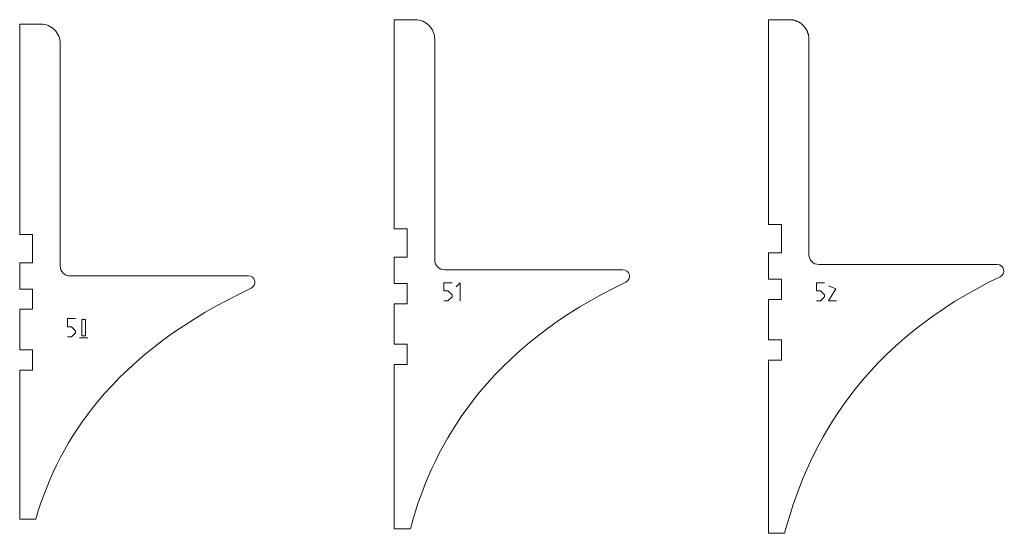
# Model space of a CAD drawing. Header units: millimetres. Extents: x -4788 to 4819, y -2871 to 1655.
# Tile 72 of 102: x -1468 to -253, y -1004 to -369. Entities that reach past the tile are written whole.
import ezdxf

# ---------------------------------------------------------------- set-up
doc = ezdxf.new("R2010")
doc.units = ezdxf.units.MM
doc.header["$MEASUREMENT"] = 0
doc.layers.add('1ST_SET_NUMBERS', color=7, linetype='Continuous')
doc.layers.add('1ST_SET_VECTORS', color=7, linetype='Continuous')

msp = doc.modelspace()

# ---------------------------------------------------------------- linework, layer by layer
at = {"layer": '1ST_SET_NUMBERS', "color": 1, "lineweight": 9}
for points, knots in [([(-934.7956, -694.1877), (-934.7956, -694.1877), (-944.7956, -694.1877), (-944.7956, -694.1877), (-944.7956, -694.1877), (-944.7956, -694.1877), (-944.7956, -704.1877), (-944.7956, -704.1877), (-944.7956, -704.1877), (-944.7956, -704.1877), (-939.7956, -704.1877), (-939.7956, -704.1877), (-939.7956, -704.1877), (-939.7956, -704.1877), (-934.7956, -709.1877), (-934.7956, -709.1877), (-934.7956, -709.1877), (-934.7956, -709.1877), (-934.7956, -711.6877), (-934.7956, -711.6877), (-934.7956, -711.6877), (-934.7956, -711.6877), (-939.7956, -716.6877), (-939.7956, -716.6877), (-939.7956, -716.6877), (-939.7956, -716.6877), (-944.7956, -716.6877), (-944.7956, -716.6877)], [0, 0, 0, 0, 0.125, 0.125, 0.125, 0.125, 0.25, 0.25, 0.25, 0.25, 0.375, 0.375, 0.375, 0.375, 0.5, 0.5, 0.5, 0.5, 0.625, 0.625, 0.625, 0.625, 0.75, 0.75, 0.75, 0.75, 1, 1, 1, 1]), ([(-929.7956, -699.1877), (-929.7956, -699.1877), (-924.7956, -694.1877), (-924.7956, -694.1877), (-924.7956, -694.1877), (-924.7956, -694.1877), (-924.7956, -716.6877), (-924.7956, -716.6877)], [0, 0, 0, 0, 0.333333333, 0.333333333, 0.333333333, 0.333333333, 1, 1, 1, 1]), ([(-475.2956, -694.1877), (-475.2956, -694.1877), (-485.2956, -694.1877), (-485.2956, -694.1877), (-485.2956, -694.1877), (-485.2956, -694.1877), (-485.2956, -704.1877), (-485.2956, -704.1877), (-485.2956, -704.1877), (-485.2956, -704.1877), (-480.2956, -704.1877), (-480.2956, -704.1877), (-480.2956, -704.1877), (-480.2956, -704.1877), (-475.2956, -709.1877), (-475.2956, -709.1877), (-475.2956, -709.1877), (-475.2956, -709.1877), (-475.2956, -711.6877), (-475.2956, -711.6877), (-475.2956, -711.6877), (-475.2956, -711.6877), (-480.2956, -716.6877), (-480.2956, -716.6877), (-480.2956, -716.6877), (-480.2956, -716.6877), (-485.2956, -716.6877), (-485.2956, -716.6877)], [0, 0, 0, 0, 0.125, 0.125, 0.125, 0.125, 0.25, 0.25, 0.25, 0.25, 0.375, 0.375, 0.375, 0.375, 0.5, 0.5, 0.5, 0.5, 0.625, 0.625, 0.625, 0.625, 0.75, 0.75, 0.75, 0.75, 1, 1, 1, 1]), ([(-460.2956, -716.6877), (-460.2956, -716.6877), (-470.2956, -716.6877), (-470.2956, -716.6877), (-470.2956, -716.6877), (-470.2956, -716.6877), (-461.0726, -701.9813), (-461.0726, -701.9813), (-461.0726, -701.9813), (-461.0726, -701.9813), (-470.2956, -697.9377), (-470.2956, -697.9377)], [0, 0, 0, 0, 0.25, 0.25, 0.25, 0.25, 0.5, 0.5, 0.5, 0.5, 1, 1, 1, 1]), ([(-1399.2956, -738.5767), (-1399.2956, -738.5767), (-1409.2956, -738.5767), (-1409.2956, -738.5767), (-1409.2956, -738.5767), (-1409.2956, -738.5767), (-1409.2956, -748.5767), (-1409.2956, -748.5767), (-1409.2956, -748.5767), (-1409.2956, -748.5767), (-1404.2956, -748.5767), (-1404.2956, -748.5767), (-1404.2956, -748.5767), (-1404.2956, -748.5767), (-1399.2956, -753.5767), (-1399.2956, -753.5767), (-1399.2956, -753.5767), (-1399.2956, -753.5767), (-1399.2956, -756.0767), (-1399.2956, -756.0767), (-1399.2956, -756.0767), (-1399.2956, -756.0767), (-1404.2956, -761.0767), (-1404.2956, -761.0767), (-1404.2956, -761.0767), (-1404.2956, -761.0767), (-1409.2956, -761.0767), (-1409.2956, -761.0767)], [0, 0, 0, 0, 0.125, 0.125, 0.125, 0.125, 0.25, 0.25, 0.25, 0.25, 0.375, 0.375, 0.375, 0.375, 0.5, 0.5, 0.5, 0.5, 0.625, 0.625, 0.625, 0.625, 0.75, 0.75, 0.75, 0.75, 1, 1, 1, 1]), ([(-1391.4182, -739.7559), (-1391.4182, -739.7559), (-1391.4182, -759.8974), (-1391.4182, -759.8974), (-1391.4182, -759.8974), (-1391.4182, -759.8974), (-1387.1729, -759.8974), (-1387.1729, -759.8974), (-1387.1729, -759.8974), (-1387.1729, -759.8974), (-1387.1729, -739.7559), (-1387.1729, -739.7559), (-1387.1729, -739.7559), (-1387.1729, -739.7559), (-1391.4182, -739.7559), (-1391.4182, -739.7559)], [0, 0, 0, 0, 0.2, 0.2, 0.2, 0.2, 0.4, 0.4, 0.4, 0.4, 0.6, 0.6, 0.6, 0.6, 1, 1, 1, 1])]:
    msp.add_open_spline(points, degree=3, knots=knots, dxfattribs=at)
msp.add_open_spline([(-1394.2956, -762.3267), (-1394.2956, -762.3267), (-1384.2956, -762.3267), (-1384.2956, -762.3267)], degree=3, dxfattribs=at)
at = {"layer": '1ST_SET_VECTORS', "lineweight": 9}
for points, knots in [([(-1442.2125, -374.832), (-1435.8505, -374.8287), (-1429.7478, -377.3528), (-1425.2469, -381.8491), (-1425.2469, -381.8491), (-1420.746, -386.3454), (-1418.2156, -392.4759), (-1418.2125, -398.8379), (-1418.2125, -398.8379), (-1418.2125, -398.8379), (-1418.2125, -673.7655), (-1418.2125, -673.7655), (-1418.2125, -673.7655), (-1418.2106, -676.9503), (-1416.9437, -680.0039), (-1414.6904, -682.2545), (-1414.6904, -682.2545), (-1412.4371, -684.5051), (-1409.3972, -685.7684), (-1406.2125, -685.7666), (-1406.2125, -685.7666), (-1406.2125, -685.7666), (-1186.0791, -685.7667), (-1186.0791, -685.7667), (-1186.0791, -685.7667), (-1182.3444, -685.7179), (-1179.0756, -688.2668), (-1178.2125, -691.9008), (-1178.2125, -691.9008), (-1177.3494, -695.5347), (-1179.3113, -699.3699), (-1182.6691, -701.0057), (-1182.6691, -701.0057), (-1182.6691, -701.0057), (-1197.5256, -708.2023), (-1197.5256, -708.2023), (-1197.5256, -708.2023), (-1197.5256, -708.2023), (-1211.9813, -715.6101), (-1211.9813, -715.6101), (-1211.9813, -715.6101), (-1211.9813, -715.6101), (-1226.0362, -723.2293), (-1226.0362, -723.2293), (-1226.0362, -723.2293), (-1226.0362, -723.2293), (-1239.6902, -731.0597), (-1239.6902, -731.0597), (-1239.6902, -731.0597), (-1239.6902, -731.0597), (-1252.9434, -739.1013), (-1252.9434, -739.1013), (-1252.9434, -739.1013), (-1252.9434, -739.1013), (-1265.7957, -747.3543), (-1265.7957, -747.3543), (-1265.7957, -747.3543), (-1265.7957, -747.3543), (-1278.2472, -755.8185), (-1278.2472, -755.8185), (-1278.2472, -755.8185), (-1278.2472, -755.8185), (-1290.2979, -764.494), (-1290.2979, -764.494), (-1290.2979, -764.494), (-1290.2979, -764.494), (-1301.9478, -773.3807), (-1301.9478, -773.3807), (-1301.9478, -773.3807), (-1301.9478, -773.3807), (-1313.1968, -782.4788), (-1313.1968, -782.4788), (-1313.1968, -782.4788), (-1313.1968, -782.4788), (-1324.045, -791.7881), (-1324.045, -791.7881), (-1324.045, -791.7881), (-1324.045, -791.7881), (-1334.4924, -801.3087), (-1334.4924, -801.3087), (-1334.4924, -801.3087), (-1334.4924, -801.3087), (-1344.5389, -811.0405), (-1344.5389, -811.0405), (-1344.5389, -811.0405), (-1344.5389, -811.0405), (-1354.1846, -820.9836), (-1354.1846, -820.9836), (-1354.1846, -820.9836), (-1354.1846, -820.9836), (-1363.4295, -831.138), (-1363.4295, -831.138), (-1363.4295, -831.138), (-1363.4295, -831.138), (-1372.2735, -841.5037), (-1372.2735, -841.5037), (-1372.2735, -841.5037), (-1372.2735, -841.5037), (-1378.7919, -849.6058), (-1378.7919, -849.6058), (-1378.7919, -849.6058), (-1378.7919, -849.6058), (-1385.074, -857.8324), (-1385.074, -857.8324), (-1385.074, -857.8324), (-1385.074, -857.8324), (-1391.1198, -866.1836), (-1391.1198, -866.1836), (-1391.1198, -866.1836), (-1391.1198, -866.1836), (-1396.9293, -874.6594), (-1396.9293, -874.6594), (-1396.9293, -874.6594), (-1396.9293, -874.6594), (-1402.5025, -883.2597), (-1402.5025, -883.2597), (-1402.5025, -883.2597), (-1402.5025, -883.2597), (-1407.8395, -891.9845), (-1407.8395, -891.9845), (-1407.8395, -891.9845), (-1407.8395, -891.9845), (-1412.9401, -900.8339), (-1412.9401, -900.8339), (-1412.9401, -900.8339), (-1412.9401, -900.8339), (-1417.8044, -909.8079), (-1417.8044, -909.8079), (-1417.8044, -909.8079), (-1417.8044, -909.8079), (-1422.4325, -918.9064), (-1422.4325, -918.9064), (-1422.4325, -918.9064), (-1422.4325, -918.9064), (-1426.8242, -928.1294), (-1426.8242, -928.1294), (-1426.8242, -928.1294), (-1426.8242, -928.1294), (-1430.9797, -937.477), (-1430.9797, -937.477), (-1430.9797, -937.477), (-1430.9797, -937.477), (-1434.8988, -946.9491), (-1434.8988, -946.9491), (-1434.8988, -946.9491), (-1434.8988, -946.9491), (-1438.5817, -956.5458), (-1438.5817, -956.5458), (-1438.5817, -956.5458), (-1438.5817, -956.5458), (-1442.0282, -966.267), (-1442.0282, -966.267), (-1442.0282, -966.267), (-1442.0282, -966.267), (-1445.2385, -976.1128), (-1445.2385, -976.1128), (-1445.2385, -976.1128), (-1445.2385, -976.1128), (-1448.2125, -986.0831), (-1448.2125, -986.0831), (-1448.2125, -986.0831), (-1448.2125, -986.0831), (-1468.2125, -986.0831), (-1468.2125, -986.0831), (-1468.2125, -986.0831), (-1468.2125, -986.0831), (-1468.2125, -802.0926), (-1468.2125, -802.0926), (-1468.2125, -802.0926), (-1468.2125, -802.0926), (-1452.2125, -802.0926), (-1452.2125, -802.0926), (-1452.2125, -802.0926), (-1452.2125, -802.0926), (-1452.2125, -777.0926), (-1452.2125, -777.0926), (-1452.2125, -777.0926), (-1452.2125, -777.0926), (-1468.2125, -777.0926), (-1468.2125, -777.0926), (-1468.2125, -777.0926), (-1468.2125, -777.0926), (-1468.2125, -727.0926), (-1468.2125, -727.0926), (-1468.2125, -727.0926), (-1468.2125, -727.0926), (-1452.2125, -727.0926), (-1452.2125, -727.0926), (-1452.2125, -727.0926), (-1452.2125, -727.0926), (-1452.2125, -702.0926), (-1452.2125, -702.0926), (-1452.2125, -702.0926), (-1452.2125, -702.0926), (-1468.2125, -702.0926), (-1468.2125, -702.0926), (-1468.2125, -702.0926), (-1468.2125, -702.0926), (-1468.2125, -669.5926), (-1468.2125, -669.5926), (-1468.2125, -669.5926), (-1468.2125, -669.5926), (-1452.2125, -669.5926), (-1452.2125, -669.5926), (-1452.2125, -669.5926), (-1452.2125, -669.5926), (-1452.2125, -634.5926), (-1452.2125, -634.5926), (-1452.2125, -634.5926), (-1452.2125, -634.5926), (-1468.2125, -634.5926), (-1468.2125, -634.5926), (-1468.2125, -634.5926), (-1468.2125, -634.5926), (-1468.2125, -374.832), (-1468.2125, -374.832), (-1468.2125, -374.832), (-1468.2125, -374.832), (-1453.2125, -374.832), (-1453.2125, -374.832), (-1453.2125, -374.832), (-1453.2125, -374.832), (-1442.2125, -374.832), (-1442.2125, -374.832)], [0, 0, 0, 0, 0.01754386, 0.01754386, 0.01754386, 0.01754386, 0.035087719, 0.035087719, 0.035087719, 0.035087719, 0.052631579, 0.052631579, 0.052631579, 0.052631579, 0.070175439, 0.070175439, 0.070175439, 0.070175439, 0.087719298, 0.087719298, 0.087719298, 0.087719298, 0.105263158, 0.105263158, 0.105263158, 0.105263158, 0.122807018, 0.122807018, 0.122807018, 0.122807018, 0.140350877, 0.140350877, 0.140350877, 0.140350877, 0.157894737, 0.157894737, 0.157894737, 0.157894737, 0.175438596, 0.175438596, 0.175438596, 0.175438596, 0.192982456, 0.192982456, 0.192982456, 0.192982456, 0.210526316, 0.210526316, 0.210526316, 0.210526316, 0.228070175, 0.228070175, 0.228070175, 0.228070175, 0.245614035, 0.245614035, 0.245614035, 0.245614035, 0.263157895, 0.263157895, 0.263157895, 0.263157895, 0.280701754, 0.280701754, 0.280701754, 0.280701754, 0.298245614, 0.298245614, 0.298245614, 0.298245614, 0.315789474, 0.315789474, 0.315789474, 0.315789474, 0.333333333, 0.333333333, 0.333333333, 0.333333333, 0.350877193, 0.350877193, 0.350877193, 0.350877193, 0.368421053, 0.368421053, 0.368421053, 0.368421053, 0.385964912, 0.385964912, 0.385964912, 0.385964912, 0.403508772, 0.403508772, 0.403508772, 0.403508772, 0.421052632, 0.421052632, 0.421052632, 0.421052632, 0.438596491, 0.438596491, 0.438596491, 0.438596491, 0.456140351, 0.456140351, 0.456140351, 0.456140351, 0.473684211, 0.473684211, 0.473684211, 0.473684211, 0.49122807, 0.49122807, 0.49122807, 0.49122807, 0.50877193, 0.50877193, 0.50877193, 0.50877193, 0.526315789, 0.526315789, 0.526315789, 0.526315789, 0.543859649, 0.543859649, 0.543859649, 0.543859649, 0.561403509, 0.561403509, 0.561403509, 0.561403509, 0.578947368, 0.578947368, 0.578947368, 0.578947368, 0.596491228, 0.596491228, 0.596491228, 0.596491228, 0.614035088, 0.614035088, 0.614035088, 0.614035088, 0.631578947, 0.631578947, 0.631578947, 0.631578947, 0.649122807, 0.649122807, 0.649122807, 0.649122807, 0.666666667, 0.666666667, 0.666666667, 0.666666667, 0.684210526, 0.684210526, 0.684210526, 0.684210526, 0.701754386, 0.701754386, 0.701754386, 0.701754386, 0.719298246, 0.719298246, 0.719298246, 0.719298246, 0.736842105, 0.736842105, 0.736842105, 0.736842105, 0.754385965, 0.754385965, 0.754385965, 0.754385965, 0.771929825, 0.771929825, 0.771929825, 0.771929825, 0.789473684, 0.789473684, 0.789473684, 0.789473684, 0.807017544, 0.807017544, 0.807017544, 0.807017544, 0.824561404, 0.824561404, 0.824561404, 0.824561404, 0.842105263, 0.842105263, 0.842105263, 0.842105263, 0.859649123, 0.859649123, 0.859649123, 0.859649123, 0.877192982, 0.877192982, 0.877192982, 0.877192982, 0.894736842, 0.894736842, 0.894736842, 0.894736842, 0.912280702, 0.912280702, 0.912280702, 0.912280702, 0.929824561, 0.929824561, 0.929824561, 0.929824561, 0.947368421, 0.947368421, 0.947368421, 0.947368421, 0.964912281, 0.964912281, 0.964912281, 0.964912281, 1, 1, 1, 1]), ([(-1006.1613, -627.6124), (-1006.1613, -627.6124), (-1006.1613, -369.426), (-1006.1613, -369.426), (-1006.1613, -369.426), (-1006.1613, -369.426), (-980.1613, -369.4258), (-980.1613, -369.4258), (-980.1613, -369.4258), (-973.7713, -369.4479), (-967.6521, -372.0085), (-963.1508, -376.5439), (-963.1508, -376.5439), (-958.6495, -381.0793), (-956.1352, -387.2481), (-956.1613, -393.638), (-956.1613, -393.638), (-956.1613, -393.638), (-956.1613, -666.2844), (-956.1613, -666.2844), (-956.1613, -666.2844), (-956.16, -669.4697), (-954.8934, -672.5241), (-952.6401, -674.7756), (-952.6401, -674.7756), (-950.3868, -677.0271), (-947.3466, -678.2912), (-944.1613, -678.2899), (-944.1613, -678.2899), (-944.1613, -678.2899), (-723.8673, -678.2898), (-723.8673, -678.2898), (-723.8673, -678.2898), (-720.1383, -678.2443), (-716.8749, -680.7869), (-716.0071, -684.4137), (-716.0071, -684.4137), (-715.1393, -688.0406), (-717.082, -691.8723), (-720.4278, -693.5195), (-720.4278, -693.5195), (-720.4278, -693.5195), (-735.2252, -700.7928), (-735.2252, -700.7928), (-735.2252, -700.7928), (-735.2252, -700.7928), (-749.6266, -708.3229), (-749.6266, -708.3229), (-749.6266, -708.3229), (-749.6266, -708.3229), (-763.632, -716.1097), (-763.632, -716.1097), (-763.632, -716.1097), (-763.632, -716.1097), (-777.2415, -724.1533), (-777.2415, -724.1533), (-777.2415, -724.1533), (-777.2415, -724.1533), (-790.4549, -732.4536), (-790.4549, -732.4536), (-790.4549, -732.4536), (-790.4549, -732.4536), (-803.2724, -741.0107), (-803.2724, -741.0107), (-803.2724, -741.0107), (-803.2724, -741.0107), (-815.6938, -749.8244), (-815.6938, -749.8244), (-815.6938, -749.8244), (-815.6938, -749.8244), (-827.7193, -758.8949), (-827.7193, -758.8949), (-827.7193, -758.8949), (-827.7193, -758.8949), (-839.3488, -768.2222), (-839.3488, -768.2222), (-839.3488, -768.2222), (-839.3488, -768.2222), (-850.5823, -777.8062), (-850.5823, -777.8062), (-850.5823, -777.8062), (-850.5823, -777.8062), (-861.4198, -787.6469), (-861.4198, -787.6469), (-861.4198, -787.6469), (-861.4198, -787.6469), (-871.8614, -797.7444), (-871.8614, -797.7444), (-871.8614, -797.7444), (-871.8614, -797.7444), (-881.9069, -808.0986), (-881.9069, -808.0986), (-881.9069, -808.0986), (-881.9069, -808.0986), (-891.5564, -818.7095), (-891.5564, -818.7095), (-891.5564, -818.7095), (-891.5564, -818.7095), (-900.81, -829.5772), (-900.81, -829.5772), (-900.81, -829.5772), (-900.81, -829.5772), (-909.6676, -840.7016), (-909.6676, -840.7016), (-909.6676, -840.7016), (-909.6676, -840.7016), (-916.1987, -849.4158), (-916.1987, -849.4158), (-916.1987, -849.4158), (-916.1987, -849.4158), (-922.4965, -858.2814), (-922.4965, -858.2814), (-922.4965, -858.2814), (-922.4965, -858.2814), (-928.5609, -867.2983), (-928.5609, -867.2983), (-928.5609, -867.2983), (-928.5609, -867.2983), (-934.392, -876.4665), (-934.392, -876.4665), (-934.392, -876.4665), (-934.392, -876.4665), (-939.9896, -885.786), (-939.9896, -885.786), (-939.9896, -885.786), (-939.9896, -885.786), (-945.3539, -895.2568), (-945.3539, -895.2568), (-945.3539, -895.2568), (-945.3539, -895.2568), (-950.4848, -904.8789), (-950.4848, -904.8789), (-950.4848, -904.8789), (-950.4848, -904.8789), (-955.3824, -914.6523), (-955.3824, -914.6523), (-955.3824, -914.6523), (-955.3824, -914.6523), (-960.0466, -924.577), (-960.0466, -924.577), (-960.0466, -924.577), (-960.0466, -924.577), (-964.4773, -934.653), (-964.4773, -934.653), (-964.4773, -934.653), (-964.4773, -934.653), (-968.6748, -944.8804), (-968.6748, -944.8804), (-968.6748, -944.8804), (-968.6748, -944.8804), (-972.6388, -955.259), (-972.6388, -955.259), (-972.6388, -955.259), (-972.6388, -955.259), (-976.3695, -965.7889), (-976.3695, -965.7889), (-976.3695, -965.7889), (-976.3695, -965.7889), (-979.8668, -976.4702), (-979.8668, -976.4702), (-979.8668, -976.4702), (-979.8668, -976.4702), (-983.1307, -987.3028), (-983.1307, -987.3028), (-983.1307, -987.3028), (-983.1307, -987.3028), (-986.1613, -998.2866), (-986.1613, -998.2866), (-986.1613, -998.2866), (-986.1613, -998.2866), (-1006.1613, -998.2866), (-1006.1613, -998.2866), (-1006.1613, -998.2866), (-1006.1613, -998.2866), (-1006.1613, -795.1124), (-1006.1613, -795.1124), (-1006.1613, -795.1124), (-1006.1613, -795.1124), (-990.1613, -795.1124), (-990.1613, -795.1124), (-990.1613, -795.1124), (-990.1613, -795.1124), (-990.1613, -770.1124), (-990.1613, -770.1124), (-990.1613, -770.1124), (-990.1613, -770.1124), (-1006.1613, -770.1124), (-1006.1613, -770.1124), (-1006.1613, -770.1124), (-1006.1613, -770.1124), (-1006.1613, -720.1124), (-1006.1613, -720.1124), (-1006.1613, -720.1124), (-1006.1613, -720.1124), (-990.1613, -720.1124), (-990.1613, -720.1124), (-990.1613, -720.1124), (-990.1613, -720.1124), (-990.1613, -695.1124), (-990.1613, -695.1124), (-990.1613, -695.1124), (-990.1613, -695.1124), (-1006.1613, -695.1124), (-1006.1613, -695.1124), (-1006.1613, -695.1124), (-1006.1613, -695.1124), (-1006.1613, -662.6124), (-1006.1613, -662.6124), (-1006.1613, -662.6124), (-1006.1613, -662.6124), (-990.1613, -662.6124), (-990.1613, -662.6124), (-990.1613, -662.6124), (-990.1613, -662.6124), (-990.1613, -627.6124), (-990.1613, -627.6124), (-990.1613, -627.6124), (-990.1613, -627.6124), (-1006.1613, -627.6124), (-1006.1613, -627.6124)], [0, 0, 0, 0, 0.017857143, 0.017857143, 0.017857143, 0.017857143, 0.035714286, 0.035714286, 0.035714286, 0.035714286, 0.053571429, 0.053571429, 0.053571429, 0.053571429, 0.071428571, 0.071428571, 0.071428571, 0.071428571, 0.089285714, 0.089285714, 0.089285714, 0.089285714, 0.107142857, 0.107142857, 0.107142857, 0.107142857, 0.125, 0.125, 0.125, 0.125, 0.142857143, 0.142857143, 0.142857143, 0.142857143, 0.160714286, 0.160714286, 0.160714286, 0.160714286, 0.178571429, 0.178571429, 0.178571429, 0.178571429, 0.196428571, 0.196428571, 0.196428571, 0.196428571, 0.214285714, 0.214285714, 0.214285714, 0.214285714, 0.232142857, 0.232142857, 0.232142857, 0.232142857, 0.25, 0.25, 0.25, 0.25, 0.267857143, 0.267857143, 0.267857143, 0.267857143, 0.285714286, 0.285714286, 0.285714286, 0.285714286, 0.303571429, 0.303571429, 0.303571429, 0.303571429, 0.321428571, 0.321428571, 0.321428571, 0.321428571, 0.339285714, 0.339285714, 0.339285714, 0.339285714, 0.357142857, 0.357142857, 0.357142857, 0.357142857, 0.375, 0.375, 0.375, 0.375, 0.392857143, 0.392857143, 0.392857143, 0.392857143, 0.410714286, 0.410714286, 0.410714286, 0.410714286, 0.428571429, 0.428571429, 0.428571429, 0.428571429, 0.446428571, 0.446428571, 0.446428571, 0.446428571, 0.464285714, 0.464285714, 0.464285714, 0.464285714, 0.482142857, 0.482142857, 0.482142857, 0.482142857, 0.5, 0.5, 0.5, 0.5, 0.517857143, 0.517857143, 0.517857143, 0.517857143, 0.535714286, 0.535714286, 0.535714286, 0.535714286, 0.553571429, 0.553571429, 0.553571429, 0.553571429, 0.571428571, 0.571428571, 0.571428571, 0.571428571, 0.589285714, 0.589285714, 0.589285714, 0.589285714, 0.607142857, 0.607142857, 0.607142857, 0.607142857, 0.625, 0.625, 0.625, 0.625, 0.642857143, 0.642857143, 0.642857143, 0.642857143, 0.660714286, 0.660714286, 0.660714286, 0.660714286, 0.678571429, 0.678571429, 0.678571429, 0.678571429, 0.696428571, 0.696428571, 0.696428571, 0.696428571, 0.714285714, 0.714285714, 0.714285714, 0.714285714, 0.732142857, 0.732142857, 0.732142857, 0.732142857, 0.75, 0.75, 0.75, 0.75, 0.767857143, 0.767857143, 0.767857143, 0.767857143, 0.785714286, 0.785714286, 0.785714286, 0.785714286, 0.803571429, 0.803571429, 0.803571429, 0.803571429, 0.821428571, 0.821428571, 0.821428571, 0.821428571, 0.839285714, 0.839285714, 0.839285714, 0.839285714, 0.857142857, 0.857142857, 0.857142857, 0.857142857, 0.875, 0.875, 0.875, 0.875, 0.892857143, 0.892857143, 0.892857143, 0.892857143, 0.910714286, 0.910714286, 0.910714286, 0.910714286, 0.928571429, 0.928571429, 0.928571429, 0.928571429, 0.946428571, 0.946428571, 0.946428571, 0.946428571, 0.964285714, 0.964285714, 0.964285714, 0.964285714, 1, 1, 1, 1]), ([(-518.3903, -369.3902), (-518.3903, -369.3902), (-517.7963, -369.3977), (-517.7963, -369.3977), (-517.7963, -369.3977), (-517.7963, -369.3977), (-517.2035, -369.4203), (-517.2035, -369.4203), (-517.2035, -369.4203), (-517.2035, -369.4203), (-516.6121, -369.4579), (-516.6121, -369.4579), (-516.6121, -369.4579), (-516.6121, -369.4579), (-516.0223, -369.5104), (-516.0223, -369.5104), (-516.0223, -369.5104), (-516.0223, -369.5104), (-515.4346, -369.5778), (-515.4346, -369.5778), (-515.4346, -369.5778), (-515.4346, -369.5778), (-514.849, -369.66), (-514.849, -369.66), (-514.849, -369.66), (-514.849, -369.66), (-514.2659, -369.7569), (-514.2659, -369.7569), (-514.2659, -369.7569), (-514.2659, -369.7569), (-513.6855, -369.8685), (-513.6855, -369.8685), (-513.6855, -369.8685), (-513.6855, -369.8685), (-513.1081, -369.9946), (-513.1081, -369.9946), (-513.1081, -369.9946), (-513.1081, -369.9946), (-512.534, -370.1354), (-512.534, -370.1354), (-512.534, -370.1354), (-512.534, -370.1354), (-511.9634, -370.2905), (-511.9634, -370.2905), (-511.9634, -370.2905), (-511.9634, -370.2905), (-511.3966, -370.4601), (-511.3966, -370.4601), (-511.3966, -370.4601), (-511.3966, -370.4601), (-510.8338, -370.644), (-510.8338, -370.644), (-510.8338, -370.644), (-510.8338, -370.644), (-510.2753, -370.8422), (-510.2753, -370.8422), (-510.2753, -370.8422), (-510.2753, -370.8422), (-509.7214, -371.0546), (-509.7214, -371.0546), (-509.7214, -371.0546), (-509.7214, -371.0546), (-509.1724, -371.2812), (-509.1724, -371.2812), (-509.1724, -371.2812), (-509.1724, -371.2812), (-508.6294, -371.5213), (-508.6294, -371.5213), (-508.6294, -371.5213), (-508.6294, -371.5213), (-508.0932, -371.7747), (-508.0932, -371.7747), (-508.0932, -371.7747), (-508.0932, -371.7747), (-507.5641, -372.0412), (-507.5641, -372.0412), (-507.5641, -372.0412), (-507.5641, -372.0412), (-507.0423, -372.3205), (-507.0423, -372.3205), (-507.0423, -372.3205), (-507.0423, -372.3205), (-506.5279, -372.6126), (-506.5279, -372.6126), (-506.5279, -372.6126), (-506.5279, -372.6126), (-506.0212, -372.9171), (-506.0212, -372.9171), (-506.0212, -372.9171), (-506.0212, -372.9171), (-505.5223, -373.2341), (-505.5223, -373.2341), (-505.5223, -373.2341), (-505.5223, -373.2341), (-505.0315, -373.5632), (-505.0315, -373.5632), (-505.0315, -373.5632), (-505.0315, -373.5632), (-504.5489, -373.9044), (-504.5489, -373.9044), (-504.5489, -373.9044), (-504.5489, -373.9044), (-504.0749, -374.2574), (-504.0749, -374.2574), (-504.0749, -374.2574), (-504.0749, -374.2574), (-503.6095, -374.622), (-503.6095, -374.622), (-503.6095, -374.622), (-503.6095, -374.622), (-503.153, -374.9982), (-503.153, -374.9982), (-503.153, -374.9982), (-503.153, -374.9982), (-502.7055, -375.3857), (-502.7055, -375.3857), (-502.7055, -375.3857), (-502.7055, -375.3857), (-502.2674, -375.7843), (-502.2674, -375.7843), (-502.2674, -375.7843), (-502.2674, -375.7843), (-501.8387, -376.194), (-501.8387, -376.194), (-501.8387, -376.194), (-501.8387, -376.194), (-501.4197, -376.6144), (-501.4197, -376.6144), (-501.4197, -376.6144), (-501.4197, -376.6144), (-501.0685, -376.9832), (-501.0685, -376.9832), (-501.0685, -376.9832), (-501.0685, -376.9832), (-500.7253, -377.3591), (-500.7253, -377.3591), (-500.7253, -377.3591), (-500.7253, -377.3591), (-500.3902, -377.7417), (-500.3902, -377.7417), (-500.3902, -377.7417), (-500.3902, -377.7417), (-500.0634, -378.131), (-500.0634, -378.131), (-500.0634, -378.131), (-500.0634, -378.131), (-499.7448, -378.5269), (-499.7448, -378.5269), (-499.7448, -378.5269), (-499.7448, -378.5269), (-499.4346, -378.9291), (-499.4346, -378.9291), (-499.4346, -378.9291), (-499.4346, -378.9291), (-499.1328, -379.3376), (-499.1328, -379.3376), (-499.1328, -379.3376), (-499.1328, -379.3376), (-498.8395, -379.7522), (-498.8395, -379.7522), (-498.8395, -379.7522), (-498.8395, -379.7522), (-498.5548, -380.1727), (-498.5548, -380.1727), (-498.5548, -380.1727), (-498.5548, -380.1727), (-498.2789, -380.5991), (-498.2789, -380.5991), (-498.2789, -380.5991), (-498.2789, -380.5991), (-498.0116, -381.0311), (-498.0116, -381.0311), (-498.0116, -381.0311), (-498.0116, -381.0311), (-497.7532, -381.4686), (-497.7532, -381.4686), (-497.7532, -381.4686), (-497.7532, -381.4686), (-497.5037, -381.9115), (-497.5037, -381.9115), (-497.5037, -381.9115), (-497.5037, -381.9115), (-497.2632, -382.3597), (-497.2632, -382.3597), (-497.2632, -382.3597), (-497.2632, -382.3597), (-497.0318, -382.8129), (-497.0318, -382.8129), (-497.0318, -382.8129), (-497.0318, -382.8129), (-496.8095, -383.2711), (-496.8095, -383.2711), (-496.8095, -383.2711), (-496.8095, -383.2711), (-496.5967, -383.7335), (-496.5967, -383.7335), (-496.5967, -383.7335), (-496.5967, -383.7335), (-496.3934, -384.1999), (-496.3934, -384.1999), (-496.3934, -384.1999), (-496.3934, -384.1999), (-496.1997, -384.67), (-496.1997, -384.67), (-496.1997, -384.67), (-496.1997, -384.67), (-496.0157, -385.1438), (-496.0157, -385.1438), (-496.0157, -385.1438), (-496.0157, -385.1438), (-495.8414, -385.621), (-495.8414, -385.621), (-495.8414, -385.621), (-495.8414, -385.621), (-495.6768, -386.1015), (-495.6768, -386.1015), (-495.6768, -386.1015), (-495.6768, -386.1015), (-495.5219, -386.5851), (-495.5219, -386.5851), (-495.5219, -386.5851), (-495.5219, -386.5851), (-495.3768, -387.0718), (-495.3768, -387.0718), (-495.3768, -387.0718), (-495.3768, -387.0718), (-495.2415, -387.5612), (-495.2415, -387.5612), (-495.2415, -387.5612), (-495.2415, -387.5612), (-495.1161, -388.0533), (-495.1161, -388.0533), (-495.1161, -388.0533), (-495.1161, -388.0533), (-495.0005, -388.5479), (-495.0005, -388.5479), (-495.0005, -388.5479), (-495.0005, -388.5479), (-494.8949, -389.0449), (-494.8949, -389.0449), (-494.8949, -389.0449), (-494.8949, -389.0449), (-494.7991, -389.544), (-494.7991, -389.544), (-494.7991, -389.544), (-494.7991, -389.544), (-494.7134, -390.0452), (-494.7134, -390.0452), (-494.7134, -390.0452), (-494.7134, -390.0452), (-494.6376, -390.5482), (-494.6376, -390.5482), (-494.6376, -390.5482), (-494.6376, -390.5482), (-494.5719, -391.053), (-494.5719, -391.053), (-494.5719, -391.053), (-494.5719, -391.053), (-494.4925, -391.8104), (-494.4925, -391.8104), (-494.4925, -391.8104), (-494.4925, -391.8104), (-494.4357, -392.5698), (-494.4357, -392.5698), (-494.4357, -392.5698), (-494.4357, -392.5698), (-494.4017, -393.3305), (-494.4017, -393.3305), (-494.4017, -393.3305), (-494.4017, -393.3305), (-494.3903, -394.092), (-494.3903, -394.092), (-494.3903, -394.092), (-494.3903, -394.092), (-494.3903, -659.7165), (-494.3903, -659.7165), (-494.3903, -659.7165), (-494.388, -666.35), (-489.0238, -671.7256), (-482.3903, -671.7233), (-482.3903, -671.7233), (-482.3903, -671.7233), (-262.1024, -671.7232), (-262.1024, -671.7232), (-262.1024, -671.7232), (-258.3767, -671.6786), (-255.1157, -674.2172), (-254.2449, -677.8399), (-254.2449, -677.8399), (-253.3741, -681.4627), (-255.3061, -685.2928), (-258.6451, -686.9464), (-258.6451, -686.9464), (-258.6451, -686.9464), (-273.2298, -694.1752), (-273.2298, -694.1752), (-273.2298, -694.1752), (-273.2298, -694.1752), (-287.4339, -701.6943), (-287.4339, -701.6943), (-287.4339, -701.6943), (-287.4339, -701.6943), (-301.2574, -709.5036), (-301.2574, -709.5036), (-301.2574, -709.5036), (-301.2574, -709.5036), (-314.7003, -717.6033), (-314.7003, -717.6033), (-314.7003, -717.6033), (-314.7003, -717.6033), (-327.7627, -725.9932), (-327.7627, -725.9932), (-327.7627, -725.9932), (-327.7627, -725.9932), (-340.4444, -734.6734), (-340.4444, -734.6734), (-340.4444, -734.6734), (-340.4444, -734.6734), (-352.7455, -743.6438), (-352.7455, -743.6438), (-352.7455, -743.6438), (-352.7455, -743.6438), (-364.666, -752.9045), (-364.666, -752.9045), (-364.666, -752.9045), (-364.666, -752.9045), (-376.206, -762.4555), (-376.206, -762.4555), (-376.206, -762.4555), (-376.206, -762.4555), (-387.3653, -772.2967), (-387.3653, -772.2967), (-387.3653, -772.2967), (-387.3653, -772.2967), (-398.144, -782.4283), (-398.144, -782.4283), (-398.144, -782.4283), (-398.144, -782.4283), (-408.5422, -792.8501), (-408.5422, -792.8501), (-408.5422, -792.8501), (-408.5422, -792.8501), (-418.5597, -803.5621), (-418.5597, -803.5621), (-418.5597, -803.5621), (-418.5597, -803.5621), (-428.1966, -814.5645), (-428.1966, -814.5645), (-428.1966, -814.5645), (-428.1966, -814.5645), (-437.453, -825.8571), (-437.453, -825.8571), (-437.453, -825.8571), (-437.453, -825.8571), (-446.3287, -837.4399), (-446.3287, -837.4399), (-446.3287, -837.4399), (-446.3287, -837.4399), (-452.8959, -846.5455), (-452.8959, -846.5455), (-452.8959, -846.5455), (-452.8959, -846.5455), (-459.238, -855.8228), (-459.238, -855.8228), (-459.238, -855.8228), (-459.238, -855.8228), (-465.355, -865.2718), (-465.355, -865.2718), (-465.355, -865.2718), (-465.355, -865.2718), (-471.2469, -874.8924), (-471.2469, -874.8924), (-471.2469, -874.8924), (-471.2469, -874.8924), (-476.9137, -884.6848), (-476.9137, -884.6848), (-476.9137, -884.6848), (-476.9137, -884.6848), (-482.3553, -894.6488), (-482.3553, -894.6488), (-482.3553, -894.6488), (-482.3553, -894.6488), (-487.5718, -904.7846), (-487.5718, -904.7846), (-487.5718, -904.7846), (-487.5718, -904.7846), (-492.5632, -915.092), (-492.5632, -915.092), (-492.5632, -915.092), (-492.5632, -915.092), (-497.3295, -925.5711), (-497.3295, -925.5711), (-497.3295, -925.5711), (-497.3295, -925.5711), (-501.8707, -936.2219), (-501.8707, -936.2219), (-501.8707, -936.2219), (-501.8707, -936.2219), (-506.1868, -947.0444), (-506.1868, -947.0444), (-506.1868, -947.0444), (-506.1868, -947.0444), (-510.2777, -958.0385), (-510.2777, -958.0385), (-510.2777, -958.0385), (-510.2777, -958.0385), (-514.1435, -969.2044), (-514.1435, -969.2044), (-514.1435, -969.2044), (-514.1435, -969.2044), (-517.7842, -980.5419), (-517.7842, -980.5419), (-517.7842, -980.5419), (-517.7842, -980.5419), (-521.1998, -992.0512), (-521.1998, -992.0512), (-521.1998, -992.0512), (-521.1998, -992.0512), (-524.3903, -1003.7321), (-524.3903, -1003.7321), (-524.3903, -1003.7321), (-524.3903, -1003.7321), (-544.3903, -1003.7321), (-544.3903, -1003.7321), (-544.3903, -1003.7321), (-544.3903, -1003.7321), (-544.3903, -789.9496), (-544.3903, -789.9496), (-544.3903, -789.9496), (-544.3903, -789.9496), (-528.3903, -789.9496), (-528.3903, -789.9496), (-528.3903, -789.9496), (-528.3903, -789.9496), (-528.3903, -764.9496), (-528.3903, -764.9496), (-528.3903, -764.9496), (-528.3903, -764.9496), (-544.3903, -764.9496), (-544.3903, -764.9496), (-544.3903, -764.9496), (-544.3903, -764.9496), (-544.3903, -714.9496), (-544.3903, -714.9496), (-544.3903, -714.9496), (-544.3903, -714.9496), (-528.3903, -714.9496), (-528.3903, -714.9496), (-528.3903, -714.9496), (-528.3903, -714.9496), (-528.3903, -689.9496), (-528.3903, -689.9496), (-528.3903, -689.9496), (-528.3903, -689.9496), (-544.3903, -689.9496), (-544.3903, -689.9496), (-544.3903, -689.9496), (-544.3903, -689.9496), (-544.3903, -657.4496), (-544.3903, -657.4496), (-544.3903, -657.4496), (-544.3903, -657.4496), (-528.3903, -657.4496), (-528.3903, -657.4496), (-528.3903, -657.4496), (-528.3903, -657.4496), (-528.3903, -622.4496), (-528.3903, -622.4496), (-528.3903, -622.4496), (-528.3903, -622.4496), (-544.3903, -622.4496), (-544.3903, -622.4496), (-544.3903, -622.4496), (-544.3903, -622.4496), (-544.3903, -369.3902), (-544.3903, -369.3902), (-544.3903, -369.3902), (-544.3903, -369.3902), (-529.3903, -369.3902), (-529.3903, -369.3902), (-529.3903, -369.3902), (-529.3903, -369.3902), (-518.3903, -369.3902), (-518.3903, -369.3902)], [0, 0, 0, 0, 0.008196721, 0.008196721, 0.008196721, 0.008196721, 0.016393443, 0.016393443, 0.016393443, 0.016393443, 0.024590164, 0.024590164, 0.024590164, 0.024590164, 0.032786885, 0.032786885, 0.032786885, 0.032786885, 0.040983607, 0.040983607, 0.040983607, 0.040983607, 0.049180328, 0.049180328, 0.049180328, 0.049180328, 0.057377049, 0.057377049, 0.057377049, 0.057377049, 0.06557377, 0.06557377, 0.06557377, 0.06557377, 0.073770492, 0.073770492, 0.073770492, 0.073770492, 0.081967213, 0.081967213, 0.081967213, 0.081967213, 0.090163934, 0.090163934, 0.090163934, 0.090163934, 0.098360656, 0.098360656, 0.098360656, 0.098360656, 0.106557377, 0.106557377, 0.106557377, 0.106557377, 0.114754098, 0.114754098, 0.114754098, 0.114754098, 0.12295082, 0.12295082, 0.12295082, 0.12295082, 0.131147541, 0.131147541, 0.131147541, 0.131147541, 0.139344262, 0.139344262, 0.139344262, 0.139344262, 0.147540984, 0.147540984, 0.147540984, 0.147540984, 0.155737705, 0.155737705, 0.155737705, 0.155737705, 0.163934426, 0.163934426, 0.163934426, 0.163934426, 0.172131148, 0.172131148, 0.172131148, 0.172131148, 0.180327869, 0.180327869, 0.180327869, 0.180327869, 0.18852459, 0.18852459, 0.18852459, 0.18852459, 0.196721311, 0.196721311, 0.196721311, 0.196721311, 0.204918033, 0.204918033, 0.204918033, 0.204918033, 0.213114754, 0.213114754, 0.213114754, 0.213114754, 0.221311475, 0.221311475, 0.221311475, 0.221311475, 0.229508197, 0.229508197, 0.229508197, 0.229508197, 0.237704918, 0.237704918, 0.237704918, 0.237704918, 0.245901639, 0.245901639, 0.245901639, 0.245901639, 0.254098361, 0.254098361, 0.254098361, 0.254098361, 0.262295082, 0.262295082, 0.262295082, 0.262295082, 0.270491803, 0.270491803, 0.270491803, 0.270491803, 0.278688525, 0.278688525, 0.278688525, 0.278688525, 0.286885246, 0.286885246, 0.286885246, 0.286885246, 0.295081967, 0.295081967, 0.295081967, 0.295081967, 0.303278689, 0.303278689, 0.303278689, 0.303278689, 0.31147541, 0.31147541, 0.31147541, 0.31147541, 0.319672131, 0.319672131, 0.319672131, 0.319672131, 0.327868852, 0.327868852, 0.327868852, 0.327868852, 0.336065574, 0.336065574, 0.336065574, 0.336065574, 0.344262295, 0.344262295, 0.344262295, 0.344262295, 0.352459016, 0.352459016, 0.352459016, 0.352459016, 0.360655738, 0.360655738, 0.360655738, 0.360655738, 0.368852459, 0.368852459, 0.368852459, 0.368852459, 0.37704918, 0.37704918, 0.37704918, 0.37704918, 0.385245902, 0.385245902, 0.385245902, 0.385245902, 0.393442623, 0.393442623, 0.393442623, 0.393442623, 0.401639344, 0.401639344, 0.401639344, 0.401639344, 0.409836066, 0.409836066, 0.409836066, 0.409836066, 0.418032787, 0.418032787, 0.418032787, 0.418032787, 0.426229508, 0.426229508, 0.426229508, 0.426229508, 0.43442623, 0.43442623, 0.43442623, 0.43442623, 0.442622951, 0.442622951, 0.442622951, 0.442622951, 0.450819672, 0.450819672, 0.450819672, 0.450819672, 0.459016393, 0.459016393, 0.459016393, 0.459016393, 0.467213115, 0.467213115, 0.467213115, 0.467213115, 0.475409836, 0.475409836, 0.475409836, 0.475409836, 0.483606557, 0.483606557, 0.483606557, 0.483606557, 0.491803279, 0.491803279, 0.491803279, 0.491803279, 0.5, 0.5, 0.5, 0.5, 0.508196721, 0.508196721, 0.508196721, 0.508196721, 0.516393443, 0.516393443, 0.516393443, 0.516393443, 0.524590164, 0.524590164, 0.524590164, 0.524590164, 0.532786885, 0.532786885, 0.532786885, 0.532786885, 0.540983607, 0.540983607, 0.540983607, 0.540983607, 0.549180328, 0.549180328, 0.549180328, 0.549180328, 0.557377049, 0.557377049, 0.557377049, 0.557377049, 0.56557377, 0.56557377, 0.56557377, 0.56557377, 0.573770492, 0.573770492, 0.573770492, 0.573770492, 0.581967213, 0.581967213, 0.581967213, 0.581967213, 0.590163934, 0.590163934, 0.590163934, 0.590163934, 0.598360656, 0.598360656, 0.598360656, 0.598360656, 0.606557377, 0.606557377, 0.606557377, 0.606557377, 0.614754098, 0.614754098, 0.614754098, 0.614754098, 0.62295082, 0.62295082, 0.62295082, 0.62295082, 0.631147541, 0.631147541, 0.631147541, 0.631147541, 0.639344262, 0.639344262, 0.639344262, 0.639344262, 0.647540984, 0.647540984, 0.647540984, 0.647540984, 0.655737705, 0.655737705, 0.655737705, 0.655737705, 0.663934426, 0.663934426, 0.663934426, 0.663934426, 0.672131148, 0.672131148, 0.672131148, 0.672131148, 0.680327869, 0.680327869, 0.680327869, 0.680327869, 0.68852459, 0.68852459, 0.68852459, 0.68852459, 0.696721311, 0.696721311, 0.696721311, 0.696721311, 0.704918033, 0.704918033, 0.704918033, 0.704918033, 0.713114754, 0.713114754, 0.713114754, 0.713114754, 0.721311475, 0.721311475, 0.721311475, 0.721311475, 0.729508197, 0.729508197, 0.729508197, 0.729508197, 0.737704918, 0.737704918, 0.737704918, 0.737704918, 0.745901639, 0.745901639, 0.745901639, 0.745901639, 0.754098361, 0.754098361, 0.754098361, 0.754098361, 0.762295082, 0.762295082, 0.762295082, 0.762295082, 0.770491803, 0.770491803, 0.770491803, 0.770491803, 0.778688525, 0.778688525, 0.778688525, 0.778688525, 0.786885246, 0.786885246, 0.786885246, 0.786885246, 0.795081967, 0.795081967, 0.795081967, 0.795081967, 0.803278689, 0.803278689, 0.803278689, 0.803278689, 0.81147541, 0.81147541, 0.81147541, 0.81147541, 0.819672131, 0.819672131, 0.819672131, 0.819672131, 0.827868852, 0.827868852, 0.827868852, 0.827868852, 0.836065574, 0.836065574, 0.836065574, 0.836065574, 0.844262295, 0.844262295, 0.844262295, 0.844262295, 0.852459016, 0.852459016, 0.852459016, 0.852459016, 0.860655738, 0.860655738, 0.860655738, 0.860655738, 0.868852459, 0.868852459, 0.868852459, 0.868852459, 0.87704918, 0.87704918, 0.87704918, 0.87704918, 0.885245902, 0.885245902, 0.885245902, 0.885245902, 0.893442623, 0.893442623, 0.893442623, 0.893442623, 0.901639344, 0.901639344, 0.901639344, 0.901639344, 0.909836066, 0.909836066, 0.909836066, 0.909836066, 0.918032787, 0.918032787, 0.918032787, 0.918032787, 0.926229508, 0.926229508, 0.926229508, 0.926229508, 0.93442623, 0.93442623, 0.93442623, 0.93442623, 0.942622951, 0.942622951, 0.942622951, 0.942622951, 0.950819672, 0.950819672, 0.950819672, 0.950819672, 0.959016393, 0.959016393, 0.959016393, 0.959016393, 0.967213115, 0.967213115, 0.967213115, 0.967213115, 0.975409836, 0.975409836, 0.975409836, 0.975409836, 0.983606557, 0.983606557, 0.983606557, 0.983606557, 1, 1, 1, 1])]:
    msp.add_open_spline(points, degree=3, knots=knots, dxfattribs=at)

doc.saveas('drawing.dxf')
